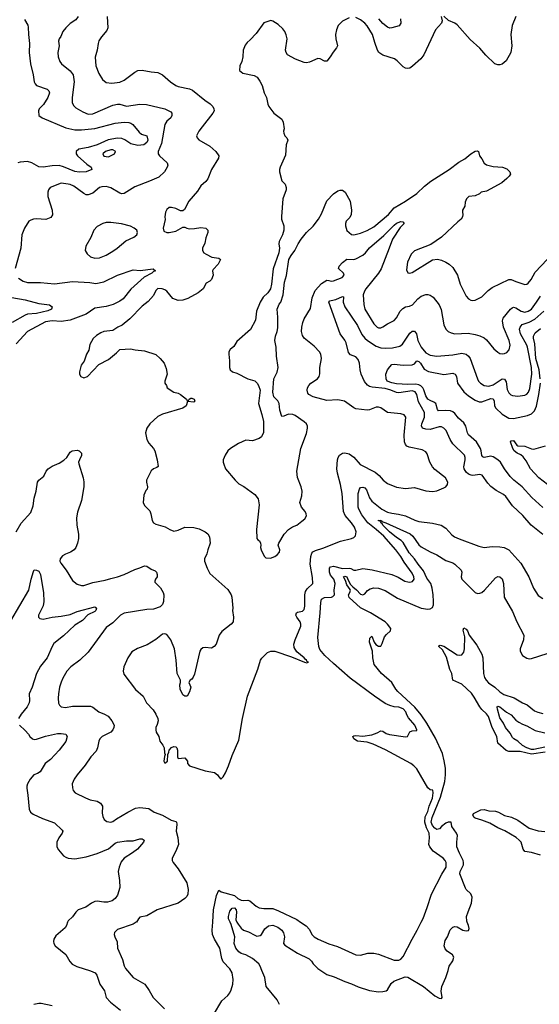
# Model space of a CAD drawing. Header units: inches. Extents: x 1173000 to 1307049, y 522583 to 678455.
# Tile 130 of 256: x 1242481 to 1247100, y 539270 to 548021. Entities that reach past the tile are written whole.
import ezdxf

# ---------------------------------------------------------------- set-up
doc = ezdxf.new("R2010")
doc.units = ezdxf.units.IN
doc.header["$MEASUREMENT"] = 0
doc.layers.add('B2543', color=7, linetype='Continuous')
doc.layers.add('B2544', color=7, linetype='Continuous')

msp = doc.modelspace()

# ---------------------------------------------------------------- linework, layer by layer
at = {"layer": 'B2543', "color": 5}
for points, elevation in [([(1242906.6, 540000), (1242898, 539970), (1242885.7, 539950), (1242802.5, 539877.5), (1242785.5, 539850), (1242780.4, 539830), (1242784.4, 539810), (1242797.1, 539790), (1242890, 539714), (1242925.2, 539650), (1242946.8, 539626.8), (1242987.3, 539607.3), (1243110, 539568.9), (1243150.3, 539550), (1243167, 539530), (1243192, 539450), (1243235.5, 539390), (1243250.5, 539330), (1243288.5, 539290), (1243377.4, 539217.4)], 820), ([(1243515.7, 540000), (1243490, 539981.6), (1243350, 539934), (1243322.8, 539910), (1243321, 539890), (1243326, 539870), (1243346, 539826), (1243348.6, 539768.6), (1243394.4, 539670), (1243410, 539611), (1243420.4, 539590), (1243490, 539508.4), (1243593.4, 539450), (1243633, 539393), (1243668.2, 539330), (1243768.9, 539228.9)], 840), ([(1244202.5, 539177.5), (1244279, 539301), (1244331.6, 539348.4), (1244348.9, 539371.1), (1244361.4, 539398.6), (1244375.3, 539450), (1244378.8, 539490), (1244369.8, 539550), (1244350, 539586), (1244288.4, 539648.4), (1244277.4, 539677.5), (1244259.4, 539770), (1244211.2, 539850), (1244194.4, 539890), (1244192, 539930), (1244196.6, 540000)], 840), ([(1244790, 539268.7), (1244769.6, 539310), (1244671.5, 539430), (1244660.4, 539510), (1244632.4, 539570), (1244619.7, 539610), (1244606, 539630), (1244550, 539678.7), (1244490, 539710.6), (1244450, 539723.2), (1244430, 539735.4), (1244401.5, 539770), (1244388.3, 539810), (1244391.9, 539870), (1244359.8, 539979.8), (1244351, 540000)], 820), ([(1244412.1, 540000), (1244421.4, 539981.4), (1244448.1, 539948.1), (1244470, 539930.1), (1244515.4, 539915.4), (1244570, 539883.6), (1244590, 539877.3), (1244618.4, 539881.6), (1244630, 539891.7), (1244660.2, 539939.8), (1244692.8, 539967.2), (1244730, 539972.3), (1244776.4, 539956.4), (1244810, 539930), (1244827.1, 539907.1), (1244834.5, 539870), (1244825.2, 539810), (1244836.8, 539796.8), (1244950, 539725.3), (1245054, 539674), (1245074.7, 539654.7), (1245089.6, 539629.6), (1245129.6, 539589.6), (1245210, 539536.5), (1245275.3, 539515.3), (1245370, 539471.7), (1245430, 539452.1), (1245490, 539424.8), (1245590, 539393.2), (1245670, 539382.6), (1245710, 539383.9), (1245738, 539390), (1245750, 539398.4), (1245784, 539456), (1245805.3, 539474.7), (1245906.7, 539513.3), (1245930, 539512.9), (1246070, 539428.5), (1246170, 539345.3), (1246210, 539324.9), (1246230, 539321), (1246236, 539330), (1246227.1, 539387.1), (1246232.3, 539430), (1246267.9, 539510), (1246290, 539571), (1246298, 539610), (1246330, 539657.1), (1246339.1, 539690), (1246329.5, 539710), (1246281.3, 539741.3), (1246262.8, 539762.8), (1246254.5, 539790), (1246263.3, 539836.7), (1246283.6, 539870), (1246308.6, 539931.4), (1246330, 539955.3), (1246350, 539960.9), (1246370, 539958.3), (1246419.1, 539930), (1246450, 539922.4), (1246470, 539926.7), (1246476.2, 539943.8), (1246471.5, 539970), (1246458.5, 540000)], 820), ([(1244977.9, 540000), (1245027.5, 539967.5), (1245056, 539936), (1245078.6, 539890), (1245099.6, 539870), (1245133.7, 539850), (1245230, 539807.1), (1245304.9, 539784.9), (1245468.4, 539710), (1245510, 539707), (1245575.4, 539724.6), (1245630, 539724.8), (1245670, 539715), (1245810, 539663.5), (1245850, 539661.5), (1245870, 539670.2), (1245890, 539694.3), (1245968.5, 539850), (1246014.5, 539930), (1246050.2, 540000)], 840), ([(1242770, 539256.9), (1242670, 539278.5), (1242650, 539278.4), (1242607.7, 539270)], 820)]:
    msp.add_lwpolyline(points, dxfattribs=dict(at, elevation=elevation))
at = {"layer": 'B2544', "color": 5}
for points, elevation in [([(1242999, 548050), (1242978.7, 548021.3), (1242930, 547988), (1242892.2, 547950), (1242864.3, 547915.7), (1242847.7, 547872.2), (1242832.4, 547850), (1242826.4, 547830), (1242830.5, 547790), (1242820.5, 547730), (1242823, 547690), (1242837.1, 547650), (1242852.2, 547630), (1242930, 547567.6), (1242956.2, 547530), (1242965.6, 547470), (1242946.5, 547330), (1242945.9, 547285.8), (1242958, 547258), (1242978.9, 547238.9), (1243041.2, 547201.2), (1243090, 547181.3), (1243130, 547183.8), (1243310, 547262.7), (1243350, 547272), (1243370.2, 547270.2), (1243430, 547252.3), (1243550, 547269.3), (1243607.5, 547267.5), (1243770, 547229.1), (1243823.2, 547203.2), (1243834, 547190), (1243834, 547170), (1243824.9, 547150), (1243790, 547120.4), (1243771.3, 547088.7), (1243739.7, 546920.3), (1243711.7, 546850), (1243712.2, 546830), (1243723, 546810), (1243790.5, 546750), (1243796.3, 546730), (1243792.7, 546710), (1243768.2, 546670), (1243717, 546623), (1243634.5, 546585.5), (1243504.2, 546535.8), (1243410, 546476.9), (1243390, 546474.7), (1243370, 546480.5), (1243290, 546525.7), (1243250, 546537.7), (1243210, 546536.9), (1243190, 546531.3), (1243130, 546480.5), (1243090, 546464.7), (1243070, 546466), (1243050, 546475.6), (1242961.5, 546541.5), (1242930, 546556.8), (1242910, 546561), (1242850, 546568), (1242750.7, 546530), (1242737.1, 546510), (1242730.4, 546490), (1242730.4, 546450), (1242770.3, 546330), (1242773.5, 546286.5), (1242756.2, 546263.8), (1242713.7, 546246.3), (1242630, 546252.4), (1242604.7, 546250), (1242578.9, 546241.1), (1242563, 546230), (1242522.4, 546170), (1242499.6, 546110), (1242490.2, 545990), (1242439.5, 545810)], 840), ([(1242523.8, 548023.8), (1242551.5, 547971.5), (1242555.1, 547955.1), (1242558.2, 547890), (1242569, 547810), (1242564, 547730), (1242576.9, 547630), (1242601.1, 547530), (1242610.3, 547470), (1242618, 547450), (1242630, 547437), (1242723.6, 547403.6), (1242739.3, 547390), (1242745.3, 547370), (1242732.1, 547330), (1242693.3, 547266.7), (1242653.4, 547230), (1242646.3, 547210), (1242652, 547170), (1242680.4, 547150), (1242890, 547060.4), (1242970, 547041.5), (1243030, 547043), (1243150, 547055.5), (1243330, 547100.7), (1243410, 547110.9), (1243450, 547109.1), (1243470, 547102.3), (1243486.7, 547090), (1243541.6, 547021.6), (1243562.7, 547002.8), (1243610.1, 546990.1), (1243618.5, 546950), (1243611.3, 546928.7), (1243583.8, 546910), (1243530, 546903.9), (1243470, 546918.3), (1243415, 546955), (1243390, 546966.2), (1243349.4, 546969.4), (1243266.5, 546953.5), (1243170, 546910.3), (1243090, 546885.2), (1243006.7, 546870), (1242983.6, 546850), (1242983.9, 546830), (1242995.8, 546810), (1243076.8, 546736.8), (1243117, 546710), (1243122.4, 546690), (1243070, 546669.9), (1243010, 546665.8), (1242970, 546671.8), (1242870, 546713.8), (1242830, 546724.4), (1242770, 546722.1), (1242690, 546711.3), (1242650, 546713.7), (1242589.7, 546750), (1242550, 546762.4), (1242484.2, 546755.8), (1242464.9, 546750)], 820), ([(1243257.7, 548050), (1243264.6, 547950), (1243254.5, 547925.5), (1243206.7, 547870), (1243185.5, 547834.5), (1243177.4, 547810), (1243170.2, 547749.8), (1243150.3, 547689.7), (1243158.3, 547610), (1243183.7, 547543.7), (1243216.4, 547490), (1243250, 547463.7), (1243298.3, 547458.3), (1243370, 547465), (1243410, 547484.7), (1243504.4, 547555.6), (1243530, 547568.9), (1243570, 547573.4), (1243650, 547558.8), (1243710, 547553.4), (1243750, 547530.7), (1243822, 547470), (1243870, 547437.1), (1243890, 547428.8), (1243990, 547406), (1244015.3, 547395.3), (1244125.9, 547305.9), (1244174.6, 547274.6), (1244198.7, 547250), (1244207, 547230), (1244208.5, 547210), (1244198.4, 547190), (1244102.4, 547070), (1244073, 547030), (1244051, 546990), (1244058, 546970), (1244073.2, 546953.2), (1244170, 546896.4), (1244224.9, 546850), (1244251.6, 546811.6), (1244248, 546790), (1244185.5, 546690), (1244154, 546606), (1244135.9, 546584.1), (1244090, 546545.2), (1244061.3, 546498.7), (1243983, 546410), (1243944.5, 546335.5), (1243930, 546322), (1243910, 546322), (1243870, 546344), (1243830, 546353.2), (1243808.1, 546351.9), (1243790, 546335.3), (1243777.3, 546310), (1243770.8, 546270), (1243773.7, 546246.3), (1243756, 546170), (1243762.8, 546142.8), (1243790, 546131), (1243810, 546130.8), (1243870, 546140.7), (1243930, 546178), (1243950, 546178), (1243967.5, 546167.5), (1243990, 546164), (1244035.5, 546164.5), (1244090, 546174), (1244134, 546170), (1244152, 546150), (1244152, 546130), (1244136, 546084), (1244125.8, 546034.2), (1244106.8, 545990), (1244106, 545970), (1244118, 545950), (1244136.8, 545936.8), (1244190, 545910.7), (1244250, 545901), (1244264.7, 545890), (1244244, 545850), (1244199.9, 545800.1), (1244195.5, 545790), (1244199.5, 545750), (1244186.6, 545713.4), (1244170, 545697.6), (1244139.2, 545680.8), (1244111.3, 545628.7), (1244067, 545593), (1243976, 545544), (1243930, 545528.3), (1243890, 545525.1), (1243842.8, 545542.8), (1243790, 545609.2), (1243770, 545621.2), (1243746, 545630), (1243710, 545632), (1243690, 545613.2), (1243668.7, 545571.3), (1243623.9, 545516.1), (1243570, 545476.3), (1243458.6, 545361.4), (1243392.9, 545307.1), (1243352.1, 545287.9), (1243310, 545258), (1243229, 545251), (1243200.5, 545239.5), (1243164.2, 545215.8), (1243132.5, 545187.5), (1243104.1, 545135.9), (1243094.9, 545085.1), (1243074.8, 545050), (1243053.7, 544986.3), (1243026, 544950), (1243011.1, 544891.1), (1243011.1, 544871.1), (1243024.7, 544850), (1243050, 544838.8), (1243082, 544850), (1243183.2, 544956.8), (1243270, 545001), (1243340.9, 545059.1), (1243370, 545091), (1243464.7, 545095.3), (1243506.4, 545086.4), (1243590, 545079.1), (1243690, 545044.7), (1243730, 545011), (1243766, 544970), (1243782, 544922), (1243790.7, 544870), (1243771, 544810), (1243771.1, 544791.1), (1243786, 544770), (1243792, 544750), (1243850.6, 544710.6), (1243890, 544700.7), (1243910, 544690.7), (1243964.7, 544650), (1243970, 544634), (1243982, 544638), (1243986, 544650), (1244002.7, 544657.3), (1244010, 544658.8), (1244031.6, 544648.4), (1244038, 544630), (1244030, 544622), (1243971.6, 544628.4), (1243960.7, 544590), (1243931, 544570), (1243750, 544514), (1243710, 544495.4), (1243637, 544430), (1243610.4, 544390), (1243600.4, 544350), (1243610.4, 544290), (1243630, 544256.3), (1243670.2, 544210.3), (1243681.6, 544190), (1243703.8, 544110), (1243710.7, 544050), (1243699.9, 544040.1), (1243670, 544029.3), (1243650, 544012.7), (1243607.3, 543930), (1243607.3, 543910), (1243617.3, 543870), (1243612.7, 543850), (1243602.4, 543837.6), (1243585, 543795), (1243579.1, 543730), (1243590, 543703.6), (1243636.1, 543656.1), (1243646, 543630), (1243658.2, 543570), (1243670, 543550.3), (1243690, 543537.8), (1243774, 543514), (1243814, 543490), (1243850, 543475.3), (1243890, 543483.1), (1243950, 543510.4), (1244028.3, 543508.3), (1244075.3, 543495.3), (1244130, 543470.5), (1244152, 543452), (1244166.6, 543426.6), (1244173.7, 543370), (1244152.2, 543310), (1244144.9, 543275.1), (1244123.1, 543230), (1244123.7, 543210), (1244146.6, 543146.6), (1244170, 543100.5), (1244330, 542957.3), (1244360.5, 542910), (1244366, 542890), (1244374.4, 542790), (1244372.4, 542770), (1244381.6, 542710), (1244378.8, 542670), (1244361, 542650), (1244276.4, 542583.6), (1244254, 542550), (1244227.3, 542470), (1244210.4, 542449.6), (1244184.9, 542435.1), (1244130, 542441.1), (1244110, 542439.1), (1244090, 542422.9), (1244082.7, 542410), (1244070, 542359), (1244035.6, 542204.4), (1244023.1, 542176.9), (1244010, 542159.3), (1243996, 542150), (1243984.7, 542130), (1244000.7, 542090), (1243990, 542048), (1243970, 542008.7), (1243950, 542008), (1243930, 542022), (1243906, 542070), (1243902.7, 542110), (1243909.2, 542130), (1243909.2, 542150), (1243879.6, 542210), (1243871.2, 542330), (1243856.9, 542430), (1243824.5, 542510), (1243790, 542557.2), (1243770, 542562.7), (1243750, 542561.2), (1243690, 542513.2), (1243614.7, 542465.3), (1243526.4, 542433.6), (1243477.7, 542402.3), (1243441.3, 542350), (1243406.4, 542270), (1243399.3, 542230), (1243405.3, 542205.3), (1243510, 542067.3), (1243577.3, 542010), (1243607.7, 541950), (1243666.2, 541886.2), (1243690.4, 541850.4), (1243707.7, 541810), (1243710.5, 541790), (1243703.4, 541756.6), (1243690.8, 541730), (1243690.8, 541710), (1243694.8, 541690), (1243717.3, 541650), (1243726.8, 541610), (1243753.7, 541573.7), (1243764.7, 541550), (1243766.4, 541506.4), (1243774, 541490), (1243766.4, 541473.6), (1243762, 541430), (1243770, 541414), (1243795.3, 541430), (1243798, 541490), (1243807.3, 541512.7), (1243808, 541530), (1243830, 541552), (1243850, 541562), (1243870, 541558), (1243878, 541550), (1243882, 541530), (1243882, 541470), (1243890, 541454), (1243950, 541462), (1243971, 541430), (1243971.3, 541410), (1243990.7, 541390.7), (1244130, 541344.4), (1244211, 541330), (1244238.8, 541310), (1244250, 541291.3), (1244270, 541271.3), (1244290, 541290.8), (1244310, 541326.8), (1244338, 541390), (1244370, 541481), (1244430, 541618.8), (1244461.6, 541810), (1244506.1, 542010), (1244598.9, 542250), (1244620.5, 542330), (1244631.8, 542348.2), (1244682.5, 542397.5), (1244711.7, 542408.3), (1244750, 542409.5), (1244897.5, 542357.5), (1245011.3, 542310), (1245034.1, 542305.8), (1245048.7, 542310), (1245034.9, 542314.9), (1245029.5, 542330), (1245017.3, 542337.3), (1245009.7, 542350), (1244944.5, 542404.5), (1244921.5, 542441.5), (1244918.9, 542470), (1244930.8, 542510.8), (1244979, 542630), (1244979.7, 542650), (1244972.8, 542670), (1244944.3, 542710), (1244936.7, 542730), (1244941.4, 542750), (1244950, 542756.8), (1244994.1, 542765.9), (1245010, 542780.3), (1245015.6, 542810), (1245015.8, 542910), (1245021.7, 542938.3), (1245036.9, 542963.1), (1245087.3, 543010), (1245084.1, 543064.1), (1245061.6, 543181.6), (1245067.6, 543250), (1245079, 543281), (1245087.8, 543292.2), (1245110, 543305.2), (1245176.6, 543323.4), (1245333.5, 543386.5), (1245429.7, 543410.4), (1245450, 543419.1), (1245466.8, 543433.2), (1245471.5, 543470), (1245456.9, 543510), (1245431, 543550), (1245374.1, 543614.1), (1245358, 543650), (1245348.2, 543810), (1245333.7, 543890), (1245306, 543990), (1245300.4, 544030), (1245304.8, 544110), (1245311.1, 544130), (1245324.7, 544150), (1245350, 544167.4), (1245370, 544172.6), (1245410, 544162), (1245452.1, 544132.1), (1245507.9, 544067.9), (1245639.4, 543999.4), (1245675.8, 543970), (1245710.4, 543930), (1245750, 543899.5), (1245830, 543865.7), (1245910, 543855.3), (1245990, 543864.4), (1246090, 543833.4), (1246150, 543828), (1246190, 543835.5), (1246250, 543859.3), (1246269.2, 543870), (1246282.7, 543890), (1246286, 543910), (1246266.6, 543950), (1246170, 544022.4), (1246150, 544047), (1246127.7, 544087.7), (1246102.8, 544162.8), (1246090, 544180.9), (1246057.2, 544197.2), (1245941.4, 544221.4), (1245922.9, 544230), (1245910, 544244.5), (1245901.5, 544270), (1245898.9, 544330), (1245914.3, 544490), (1245899.3, 544510), (1245870, 544519.7), (1245750, 544529.7), (1245690, 544571.6), (1245670, 544578), (1245650, 544576.9), (1245590, 544554.2), (1245570, 544550.9), (1245470, 544563.5), (1245450, 544572.6), (1245369.3, 544630), (1245310, 544642), (1245210, 544636.1), (1245089.6, 544670), (1245051.2, 544690), (1245042.5, 544702.5), (1245035.4, 544730), (1245038.7, 544750), (1245049.6, 544770), (1245069.6, 544790), (1245127.3, 544830), (1245142.4, 544850), (1245147.4, 544872.6), (1245148.7, 544930), (1245164, 545010), (1245158, 545050), (1245146.3, 545070), (1245099.6, 545119.6), (1245010, 545191.5), (1244993.8, 545213.8), (1244986.3, 545250), (1244988.1, 545290), (1244998.1, 545330), (1245010, 545362.6), (1245065, 545455), (1245080.7, 545550), (1245105.8, 545614.2), (1245164.4, 545675.6), (1245210, 545705.2), (1245230, 545704.9), (1245250, 545698.3), (1245270, 545699.6), (1245348.7, 545731.3), (1245364.2, 545750), (1245360.5, 545770), (1245313.6, 545810), (1245319.3, 545830), (1245350, 545864.5), (1245390, 545892.2), (1245450, 545890.2), (1245470, 545895), (1245530, 545929.4), (1245554.2, 545950), (1245590, 545992.8), (1245716.4, 546103.6), (1245810, 546196.5), (1245830, 546212.6), (1245870, 546228.5), (1245886, 546226), (1245898, 546210), (1245864.1, 546175.9), (1245793.4, 546070), (1245766, 545990), (1245692.7, 545807.3), (1245670.6, 545769.4), (1245558.6, 545630), (1245546.4, 545610), (1245534.6, 545574.6), (1245541.3, 545490), (1245550, 545448.8), (1245630, 545318.4), (1245659.1, 545290), (1245670, 545284.2), (1245690, 545283.7), (1245710, 545290.3), (1245750, 545317.4), (1245810, 545347), (1245829.8, 545370.2), (1245861.5, 545430), (1245885.1, 545454.9), (1245910, 545468.3), (1245944.9, 545475.1), (1245972, 545488), (1246019.6, 545540.4), (1246050, 545564.6), (1246090, 545579.5), (1246110, 545579.5), (1246130, 545574), (1246155.5, 545555.5), (1246210, 545488.4), (1246226.5, 545446.5), (1246250.2, 545310.2), (1246270.2, 545270.2), (1246290.2, 545250.3), (1246316.9, 545236.9), (1246350, 545230.3), (1246465.9, 545234.1), (1246530, 545224.2), (1246571.9, 545211.9), (1246610, 545193.1), (1246630, 545177.4), (1246696.7, 545096.7), (1246730, 545066), (1246750, 545054), (1246770, 545050.4), (1246790, 545054), (1246810, 545063.1), (1246831.8, 545088.2), (1246840.4, 545130), (1246831.9, 545170), (1246781.4, 545290), (1246773.6, 545346.4), (1246778.7, 545370), (1246842.6, 545450), (1246858.6, 545461.4), (1246870, 545465), (1246890, 545460.2), (1246939.6, 545430), (1246970, 545423.3), (1247000.5, 545430), (1247029, 545450), (1247074.9, 545510), (1247110, 545565.2)], 860), ([(1245410, 548038), (1245350, 548009.3), (1245310.7, 547970), (1245295.5, 547930), (1245287.7, 547890), (1245290.5, 547850.5), (1245304.9, 547790), (1245297.3, 547770), (1245265.9, 547734.2), (1245240.7, 547690), (1245210, 547654), (1245190, 547652.7), (1245153, 547673), (1245130, 547677.6), (1245057.3, 547642.7), (1245030, 547638.4), (1245010, 547641.6), (1244931.7, 547671.7), (1244862, 547710), (1244848.7, 547730), (1244844, 547750), (1244858, 547850), (1244850, 547888), (1244836.6, 547916.6), (1244820.2, 547940.2), (1244778.9, 547978.9), (1244730, 548009.2), (1244713.6, 548013.6), (1244650, 547994), (1244581.4, 547898.6), (1244530, 547841.2), (1244502, 547818), (1244485.2, 547794.8), (1244468.5, 547751.5), (1244463.8, 547690), (1244455.5, 547650), (1244437.3, 547610), (1244436, 547570), (1244465.5, 547545.5), (1244566.2, 547526.2), (1244590.8, 547510), (1244615.9, 547475.9), (1244636.7, 547436.7), (1244652.5, 547372.5), (1244674, 547330), (1244686.8, 547270), (1244696, 547250), (1244741, 547190), (1244810, 547136), (1244822.8, 547110), (1244831, 547050), (1244826.8, 547030), (1244830, 547014), (1244838, 546990), (1244856, 546970), (1244862.8, 546950), (1244850.5, 546909.5), (1244843, 546817), (1244797.3, 546710), (1244790.7, 546690), (1244790.7, 546670.7), (1244811.3, 546590), (1244840.7, 546560.7), (1244850.5, 546530), (1244848, 546510), (1244819.1, 546430), (1244808, 546272), (1244808.4, 546250), (1244828.9, 546190), (1244827.6, 546150), (1244818, 546110), (1244786.7, 546050), (1244783.1, 546030), (1244788.7, 545990), (1244783.7, 545950), (1244733.5, 545806.5), (1244718.7, 545670), (1244710.3, 545630), (1244686.4, 545593.6), (1244645.7, 545554.3), (1244618, 545510), (1244586.8, 545430), (1244576, 545350), (1244533, 545267), (1244410, 545161.2), (1244383, 545117), (1244350.7, 545089.3), (1244341, 545070), (1244338.8, 545050), (1244346, 544990), (1244344.7, 544930), (1244352, 544910), (1244371.1, 544891.1), (1244410, 544881), (1244510, 544830.7), (1244570, 544810.7), (1244590.8, 544790), (1244602.8, 544770), (1244617.3, 544730), (1244604, 544610), (1244633.7, 544513.7), (1244646.7, 544450), (1244648.4, 544351.6), (1244630, 544314), (1244610, 544298), (1244550, 544277), (1244490, 544284.5), (1244425.9, 544254.2), (1244356, 544210), (1244330.5, 544189.5), (1244308.1, 544151.9), (1244290.8, 544110), (1244290.8, 544090), (1244294, 544070), (1244310.7, 544030), (1244394.8, 543930), (1244430, 543897.3), (1244473.8, 543873.8), (1244570, 543801.5), (1244601.6, 543761.6), (1244608, 543710), (1244585.9, 543490), (1244589, 543409), (1244597.3, 543397.3), (1244611, 543390), (1244621, 543370), (1244624.7, 543350), (1244621, 543330), (1244626, 543310), (1244654.4, 543254.4), (1244670, 543238), (1244710, 543236), (1244750, 543251.3), (1244770, 543266), (1244789, 543290), (1244792.3, 543310), (1244779.7, 543350), (1244783.1, 543370), (1244832, 543450), (1244870, 543490.5), (1244906.7, 543513.3), (1244945.2, 543530), (1244990, 543563), (1245013.9, 543586.1), (1245029.6, 543610.4), (1245028, 543630), (1245018.9, 543650), (1244986.3, 543690), (1244972, 543730), (1244989.3, 543790), (1244992, 543830), (1244983.7, 543870), (1244951.4, 543951.4), (1244943.6, 544010), (1244980.7, 544210), (1245030, 544344.7), (1245039.6, 544390), (1245038.4, 544410), (1245029.6, 544429.6), (1245010, 544446), (1244930, 544503.7), (1244910, 544512), (1244870, 544515.1), (1244830, 544497.2), (1244810, 544495.3), (1244794, 544550), (1244786, 544610), (1244774.8, 544634.7), (1244740.9, 544670), (1244732.3, 544710), (1244738.4, 544830), (1244769.3, 544890), (1244779.3, 544930), (1244763.7, 545030), (1244760.9, 545110), (1244749.6, 545170), (1244755.1, 545210), (1244770.7, 545249.3), (1244776.4, 545283.6), (1244776.6, 545376.6), (1244769.6, 545450), (1244787.7, 545492.3), (1244801.2, 545510), (1244823.2, 545576.8), (1244835.1, 545690), (1244852.1, 545747.9), (1244872.3, 545890), (1244893.4, 545926.6), (1244926.6, 545970), (1244954.7, 546030), (1244982, 546070), (1245029.8, 546130.2), (1245090, 546184.9), (1245137.7, 546250), (1245163.5, 546296.5), (1245209.8, 546410.2), (1245270, 546474.8), (1245310, 546500.7), (1245330, 546506.8), (1245350, 546506.8), (1245374.8, 546490), (1245417.3, 546410), (1245430.7, 546329.3), (1245427.7, 546290), (1245415.6, 546264.4), (1245384, 546230), (1245377.3, 546210), (1245377.3, 546190), (1245390, 546146.8), (1245430, 546113.4), (1245450, 546108.9), (1245510, 546125.5), (1245570, 546149), (1245630, 546181.9), (1245757.8, 546290), (1245810.5, 546349.5), (1245910, 546409.3), (1246010, 546477.7), (1246077.9, 546542.1), (1246134.7, 546585.3), (1246297.4, 546690), (1246385.2, 546754.8), (1246436.4, 546783.6), (1246490, 546830.2), (1246530, 546853.6), (1246550, 546855.8), (1246559.1, 546850), (1246568, 546810), (1246590, 546784), (1246610, 546747.7), (1246630, 546730.5), (1246690, 546718), (1246771.5, 546711.6), (1246810, 546695.5), (1246837.3, 546670), (1246842.8, 546650), (1246830.8, 546630), (1246810.6, 546610), (1246767.7, 546572.2), (1246630, 546498), (1246582, 546490), (1246566.8, 546473.2), (1246530, 546457.2), (1246472, 546450), (1246452, 546430), (1246440.7, 546399.3), (1246436.8, 546363.2), (1246418, 546330), (1246416, 546310), (1246420.7, 546290), (1246417.3, 546270), (1246406, 546250), (1246374.4, 546225.6), (1246230.5, 546090), (1246136.5, 546023.5), (1245990, 545966), (1245962, 545938), (1245926.6, 545866.6), (1245918.8, 545798.8), (1245930.9, 545770.9), (1245950, 545767.3), (1245970, 545773.4), (1246150, 545888.4), (1246193.5, 545893.5), (1246230, 545884.9), (1246270, 545866.7), (1246297.1, 545850), (1246330, 545818.4), (1246371.9, 545751.9), (1246396.5, 545670), (1246450, 545564.9), (1246470, 545541.6), (1246490, 545528.4), (1246510, 545524.4), (1246530, 545528), (1246590, 545559.3), (1246645.6, 545614.4), (1246679.9, 545640.1), (1246827.4, 545712.6), (1246850, 545711.3), (1246890, 545693.4), (1246970, 545667.2), (1246990, 545672), (1247000, 545680), (1247027.3, 545712.7), (1247061.7, 545778.3), (1247170.9, 545890)], 880), ([(1246226, 548050), (1246236, 548010), (1246230.8, 547990), (1246177.3, 547930), (1246072.2, 547707.8), (1246046.2, 547673.8), (1245972.4, 547607.6), (1245950, 547591.5), (1245930, 547586.9), (1245910, 547589.7), (1245890, 547601.6), (1245837, 547657), (1245812.7, 547672.7), (1245710, 547705.1), (1245673.2, 547730), (1245660.9, 547750), (1245637.4, 547817.4), (1245618.3, 547890), (1245570, 547965.6), (1245550, 547991.5), (1245510, 548020.7), (1245470, 548040.9)], 880), ([(1245865.5, 548030), (1245868.7, 547990), (1245853.6, 547966.4), (1245790, 547948), (1245770, 547947), (1245750, 547955.5), (1245710, 547989.1), (1245672.3, 548030)], 860), ([(1246890.3, 548050), (1246858, 547970), (1246845.3, 547890), (1246854.4, 547790), (1246846, 547730), (1246805.3, 547654.7), (1246770, 547626.3), (1246750, 547619), (1246730, 547619.1), (1246704.8, 547630), (1246625.2, 547705.2), (1246570, 547769.7), (1246485.5, 547845.5), (1246370, 547976.3), (1246350, 547989.6), (1246292.9, 548012.9), (1246250, 548051.8)], 880), ([(1242470, 545723.7), (1242510, 545699), (1242550, 545687.1), (1242664.4, 545684.5), (1242790, 545672.4), (1242950, 545693.8), (1243105.2, 545685.2), (1243156.2, 545676.2), (1243229.1, 545690.9), (1243350, 545752), (1243490, 545797.1), (1243552.5, 545792.5), (1243668, 545808), (1243687.7, 545790), (1243670, 545783.5), (1243654, 545770), (1243586.8, 545733.2), (1243470, 545626), (1243399.4, 545540.6), (1243370, 545519.1), (1243312.7, 545490), (1243250, 545473.2), (1243150, 545456.4), (1243070, 545405.6), (1242929.6, 545350.4), (1242850, 545339.9), (1242770, 545343.6), (1242710, 545334.9), (1242550, 545251.1), (1242450, 545142)], 840), ([(1242411.5, 545551.5), (1242530, 545532.5), (1242650, 545497.7), (1242746.1, 545486.1), (1242770.4, 545470), (1242762, 545450), (1242730, 545433.8), (1242630, 545411), (1242550, 545403.9), (1242530, 545396.5), (1242414.9, 545330)], 820), ([(1247130, 543447.2), (1247027.8, 543527.8), (1246954.4, 543614.4), (1246861.4, 543701.4), (1246803.5, 543783.5), (1246781.9, 543801.9), (1246716.9, 543836.9), (1246670, 543872.1), (1246642, 543902), (1246593, 543973), (1246570, 543980.7), (1246510, 543969.9), (1246492.8, 543972.8), (1246470, 543982.8), (1246450, 543999.2), (1246432.4, 544030), (1246430, 544048.7), (1246441.8, 544110), (1246441.4, 544130), (1246433.3, 544150), (1246331.7, 544251.7), (1246308, 544290), (1246272, 544370), (1246251.3, 544390), (1246230, 544401.4), (1246210, 544403.7), (1246130, 544379.9), (1246090, 544381.1), (1246062.6, 544390), (1246051.7, 544411.7), (1246054.1, 544430), (1246078.3, 544490), (1246079.2, 544530), (1246024.7, 544624.7), (1246010, 544691.5), (1245995.3, 544715.3), (1245970, 544722.8), (1245850, 544704.4), (1245830, 544707.5), (1245779.8, 544730), (1245730, 544744.5), (1245614.8, 544754.8), (1245590, 544761.5), (1245573, 544773), (1245546, 544806), (1245516.3, 544870), (1245506.4, 544910), (1245501.7, 544970), (1245490, 545001.8), (1245470, 545023.6), (1245422.8, 545042.8), (1245404.2, 545064.2), (1245382.7, 545150), (1245370, 545174.5), (1245328.3, 545230), (1245229.7, 545510.3), (1245238.3, 545521.7), (1245250, 545527), (1245290, 545535.5), (1245350, 545562), (1245358.2, 545558.2), (1245357.5, 545510), (1245371.1, 545470), (1245483.8, 545303.8), (1245523.3, 545223.3), (1245549.4, 545190), (1245573, 545170), (1245650, 545119.6), (1245690, 545106), (1245730, 545103.4), (1245794.1, 545105.9), (1245859.7, 545120.3), (1245883, 545137), (1245950, 545234.6), (1245970, 545251.7), (1245990, 545254), (1246008.4, 545230), (1246020.6, 545170), (1246048.9, 545110), (1246090, 545060.6), (1246130, 545041), (1246190, 545032.1), (1246330, 545043.2), (1246410, 545057.3), (1246448.9, 545048.9), (1246471.5, 545031.5), (1246486.4, 545010), (1246550.2, 544830.2), (1246560.3, 544810), (1246577.6, 544790), (1246610, 544771.4), (1246650, 544765.6), (1246690, 544777.6), (1246770, 544829.2), (1246790, 544827.6), (1246804, 544804), (1246815.5, 544735.5), (1246830, 544704.4), (1246847.5, 544687.5), (1246861.3, 544681.3), (1246910, 544674.2), (1246970, 544683.9), (1246990, 544692.9), (1247004.2, 544710), (1247015.1, 544744.9), (1247034.1, 544870), (1247029.2, 544930), (1246994.9, 545110), (1246988.8, 545130), (1246932.8, 545230), (1246924.5, 545270), (1246929.8, 545290), (1246948.4, 545311.6), (1247010, 545334), (1247059, 545361), (1247139.5, 545430)], 840), ([(1247108.2, 544830), (1247097.2, 544910), (1247069.9, 545010.1), (1247059.7, 545139.7), (1247048.4, 545190), (1247048.7, 545210), (1247063.1, 545236.9), (1247110, 545278.2)], 820), ([(1247130, 543684.5), (1247034.2, 543774.2), (1246948, 543870), (1246874.6, 543930), (1246842.2, 543962.2), (1246789.8, 544030), (1246753.8, 544090), (1246731.6, 544110), (1246690, 544135.8), (1246670, 544140.7), (1246610, 544129.9), (1246596.9, 544136.9), (1246589.5, 544149.5), (1246584.1, 544190), (1246576.2, 544210), (1246540.3, 544270), (1246471.4, 544331.4), (1246461.2, 544350), (1246446.2, 544410), (1246430, 544437.3), (1246380.1, 544480.1), (1246350, 544520.2), (1246330, 544536.4), (1246310, 544543.9), (1246270, 544548.6), (1246204.3, 544544.3), (1246195.5, 544555.5), (1246178.8, 544610), (1246163.2, 544623.2), (1246130, 544635.8), (1246108.5, 544650), (1246090, 544679.2), (1246072.9, 544732.9), (1246063.5, 544750), (1246046.2, 544766.2), (1246030, 544775.8), (1246002.5, 544782.5), (1245930, 544778.4), (1245830, 544785.5), (1245790, 544792.7), (1245748.7, 544810), (1245737.2, 544830), (1245735.4, 544870), (1245750, 544910), (1245770, 544935.6), (1245790, 544956.9), (1245810, 544960.7), (1245890.2, 544950.2), (1245970, 544952.6), (1245990, 544963.2), (1246010, 544988.2), (1246030, 544984.5), (1246043.8, 544970), (1246076.3, 544916.3), (1246116.1, 544896.1), (1246250, 544867.4), (1246330, 544879.7), (1246337.3, 544877.3), (1246351.2, 544871.2), (1246362.3, 544850), (1246372.8, 544790), (1246430, 544712.7), (1246470, 544678.1), (1246530, 544639.8), (1246566.3, 544626.3), (1246590, 544626.2), (1246670, 544653.9), (1246690, 544651.8), (1246698.5, 544630), (1246702.8, 544590), (1246714.3, 544570), (1246770, 544515.1), (1246830, 544480.5), (1246870, 544476.6), (1246995, 544505), (1247030, 544518.4), (1247055.9, 544544.1), (1247073.4, 544586.6), (1247096.6, 544690), (1247109.1, 544790.9)], 820), ([(1247210, 543860.8), (1247096.9, 543950), (1247020.2, 544030), (1246982.1, 544102.1), (1246956, 544136), (1246934.8, 544154.8), (1246903.5, 544170), (1246877.1, 544190), (1246864.8, 544210), (1246842.9, 544270), (1246850, 544278), (1246870, 544282.4), (1246899.1, 544239.1), (1246910, 544233.6), (1246970, 544232.2), (1247030, 544207), (1247050, 544205), (1247153.9, 544233.9)], 780), ([(1242448.2, 543470), (1242494.5, 543545.5), (1242578.2, 543641.8), (1242599, 543701), (1242609.8, 543770), (1242627.6, 543830), (1242638, 543910), (1242650.7, 543929.3), (1242695.4, 543964.6), (1242716.8, 544010), (1242733, 544030), (1242770, 544054.7), (1242830, 544080.3), (1242873.6, 544106.4), (1242900.7, 544130), (1242930, 544178), (1242948, 544190), (1242990, 544194.8), (1243010, 544191), (1243031.3, 544170), (1243031.1, 544148.9), (1243011.3, 544110), (1243004.7, 544090), (1243005.4, 544074.6), (1243044, 543950), (1243050, 543914), (1243050.2, 543870.2), (1243030, 543749.2), (1242995.6, 543644.4), (1242984.8, 543595.2), (1242987.9, 543530), (1243002.7, 543450), (1243002.7, 543410), (1242995.6, 543370), (1242980.3, 543330), (1242964.4, 543310), (1242932.3, 543287.7), (1242887.7, 543272.2), (1242862.3, 543257.7), (1242840.5, 543230), (1242838, 543210), (1242846, 543190), (1242893.7, 543130), (1242950, 543038), (1242990, 543004.9), (1243030, 542992.4), (1243050, 542993.7), (1243130, 543020.6), (1243240.4, 543039.6), (1243290, 543056.3), (1243350.5, 543069.5), (1243409.9, 543090.1), (1243503.8, 543136.2), (1243550, 543149.3), (1243590, 543166.6), (1243610, 543165), (1243650, 543138.5), (1243684.1, 543124.1), (1243696.5, 543110), (1243702.6, 543090), (1243701.6, 543070), (1243687.7, 543050), (1243681, 543030), (1243682.8, 543022.8), (1243732.1, 542972.1), (1243755.5, 542930), (1243760.5, 542910), (1243758.4, 542850), (1243750, 542825.2), (1243730, 542803.6), (1243670, 542781), (1243610, 542778.5), (1243410, 542747.4), (1243377.6, 542730), (1243310, 542662), (1243250, 542618.3), (1243090, 542399.7), (1243015.8, 542330), (1242936.4, 542270), (1242900.4, 542230), (1242864.9, 542170), (1242850, 542134), (1242835.8, 542090), (1242824.2, 542030), (1242822, 541990), (1242827, 541947), (1242834, 541930), (1242850, 541914), (1242888.6, 541908.6), (1242950, 541919.6), (1243110, 541921.1), (1243130, 541911.8), (1243183.8, 541870), (1243233, 541850), (1243266.4, 541830), (1243301.1, 541790), (1243319.6, 541750), (1243318.3, 541730), (1243308.9, 541710), (1243291.8, 541690), (1243214.9, 541650), (1243194.4, 541630), (1243184.2, 541610), (1243172.2, 541550), (1243159.4, 541520.6), (1243114.4, 541470), (1243063.7, 541396.3), (1242990.4, 541310), (1242965.5, 541270), (1242948.2, 541230), (1242950, 541194), (1242956.3, 541170), (1242974, 541150), (1243064.2, 541104.2), (1243108.3, 541088.3), (1243170, 541075.3), (1243198.9, 541058.9), (1243217.1, 541030), (1243214.4, 540970), (1243218.4, 540938.4), (1243232.5, 540912.5), (1243254.9, 540894.9), (1243290, 540888.4), (1243310, 540895.3), (1243340.5, 540919.5), (1243440.6, 540979.4), (1243510, 541014.7), (1243550, 541020.7), (1243629.3, 541009.3), (1243677.4, 540977.4), (1243750, 540952), (1243827.6, 540907.6), (1243870, 540896), (1243875.2, 540890), (1243878.6, 540870), (1243872.9, 540810), (1243886.7, 540753.3), (1243891.7, 540690), (1243868.8, 540630), (1243835.8, 540570), (1243834.9, 540550), (1243845.5, 540530), (1243890, 540473.4), (1243967.7, 540350), (1243979.5, 540290), (1243975.3, 540250), (1243965.5, 540230), (1243947.3, 540210), (1243890.8, 540170), (1243702.8, 540110), (1243610, 540055.6), (1243550, 540043.5), (1243535.3, 540030), (1243518.2, 540001.8), (1243515.7, 540000)], 840), ([(1246050.2, 540000), (1246067, 540033), (1246104.2, 540130), (1246141.5, 540250), (1246233.6, 540426.4), (1246273.1, 540490), (1246273.1, 540530), (1246263.5, 540550), (1246244.8, 540570), (1246156.9, 540630), (1246126.6, 540670), (1246118.9, 540690), (1246122.6, 540750), (1246119.8, 540790), (1246097.5, 540837.5), (1246081.6, 540890), (1246084.6, 540935.4), (1246110, 540983.7), (1246121.6, 541030), (1246150, 541102), (1246157.3, 541150), (1246152.8, 541172.8), (1246130, 541177.7), (1246110, 541195.6), (1246010, 541362.2), (1245984.5, 541390), (1245957.6, 541410), (1245732.8, 541532.8), (1245622.1, 541582.1), (1245570, 541599.3), (1245482.7, 541610), (1245449.6, 541630), (1245441.2, 541650), (1245450, 541656.3), (1245470, 541659.3), (1245530, 541654.4), (1245610, 541664.4), (1245657.7, 541682.3), (1245690, 541700.7), (1245710, 541698.8), (1245738, 541678), (1245767.9, 541667.9), (1245910, 541648.4), (1245926, 541650), (1245929.2, 541650.8), (1245948.2, 541691.8), (1245970, 541700.4), (1246010, 541704.7), (1246011.5, 541710), (1245991.9, 541750), (1245937.3, 541817.3), (1245922, 541842), (1245913.1, 541870), (1245890, 541896.7), (1245850, 541912.8), (1245810, 541914.2), (1245770, 541924.9), (1245730, 541945), (1245633.7, 542010), (1245418.8, 542170), (1245270, 542298), (1245192.8, 542370), (1245150, 542424.5), (1245138.7, 542450), (1245129.7, 542530), (1245153, 542750), (1245158, 542842), (1245164.7, 542870), (1245190, 542885.5), (1245251, 542889), (1245264.8, 542895.2), (1245279.2, 542910), (1245277.4, 542950), (1245285.3, 543010), (1245272.5, 543050), (1245244.3, 543084.3), (1245233.8, 543110), (1245234.1, 543145.9), (1245242.8, 543157.2), (1245270, 543163.3), (1245350, 543143.1), (1245410, 543148.1), (1245425, 543145), (1245450, 543130.3), (1245470, 543128.9), (1245530, 543142.3), (1245613, 543133), (1245790, 543090.3), (1245846.5, 543066.5), (1245904, 543030), (1245930, 543024.2), (1245950, 543022), (1245972.5, 543027.5), (1245987, 543050), (1245985.6, 543070), (1245970, 543103.7), (1245899.4, 543199.4), (1245870, 543249.5), (1245825.8, 543310), (1245716.5, 543430), (1245650.6, 543490), (1245574.7, 543550), (1245522, 543622), (1245494.2, 543670), (1245489.9, 543690), (1245488.6, 543810), (1245500.2, 543850), (1245510, 543862.4), (1245530, 543868.1), (1245550, 543860.6), (1245563, 543843), (1245590, 543773.1), (1245610, 543742.9), (1245700.2, 543670), (1245750, 543645.2), (1245790, 543634.7), (1245847.6, 543627.6), (1245910, 543611.3), (1245992.6, 543572.6), (1246030, 543560.8), (1246150, 543547.4), (1246227.7, 543527.7), (1246270, 543501.6), (1246322.7, 543442.6), (1246345.8, 543425.8), (1246386, 543406), (1246562, 543342), (1246610, 543331.5), (1246680.9, 543339.1), (1246750, 543337.8), (1246788.4, 543330), (1246827.4, 543310), (1246934.9, 543190), (1247007, 543070), (1247047.8, 542967.8), (1247090, 542904.9), (1247130, 542876.3)], 840), ([(1246458.5, 540000), (1246454.2, 540010), (1246453.8, 540050), (1246466.4, 540093.7), (1246497.3, 540170), (1246503.3, 540223.3), (1246491.4, 540251.4), (1246450, 540289.3), (1246442.6, 540302.6), (1246394.7, 540430), (1246395.1, 540450), (1246424.5, 540510), (1246425.6, 540530), (1246422.9, 540550), (1246390, 540612.3), (1246367.6, 540670), (1246365.7, 540710), (1246373.6, 540770), (1246365.1, 540790), (1246322, 540850), (1246315.3, 540890), (1246290, 540889.5), (1246270, 540881.7), (1246230, 540851.7), (1246211.3, 540828.7), (1246190, 540824.3), (1246170, 540836.7), (1246150, 540858.7), (1246138.5, 540890), (1246146.2, 540930), (1246221, 541110), (1246259, 541250), (1246267.2, 541310), (1246266, 541370), (1246255.4, 541435.4), (1246238.7, 541498.7), (1246176.3, 541636.3), (1246099.9, 541770), (1246050, 541842.5), (1245991.9, 541912), (1245842.6, 542050), (1245824.8, 542070), (1245789.8, 542129.8), (1245695.6, 542210), (1245632.3, 542290), (1245620.7, 542350), (1245616, 542410), (1245589.6, 542490), (1245594.6, 542525.4), (1245610, 542542), (1245633, 542490), (1245648, 542468), (1245670, 542453.4), (1245690, 542454), (1245703.5, 542476.5), (1245724.2, 542535.8), (1245741.8, 542558.2), (1245778, 542590), (1245780.4, 542610), (1245750.7, 542650), (1245730, 542668.5), (1245599.8, 542750), (1245510, 542794.1), (1245410, 542886.2), (1245403.6, 542910), (1245415.8, 542930), (1245420.8, 542950), (1245418.5, 542958.5), (1245390, 542997.2), (1245378.2, 543038.2), (1245359.3, 543070), (1245370, 543076.8), (1245390, 543068.9), (1245400.5, 543040.5), (1245422.7, 543002.7), (1245441.4, 542981.4), (1245475.5, 542955.5), (1245510, 542917.1), (1245530, 542908.3), (1245550, 542918.3), (1245573.1, 542946.9), (1245595.7, 542964.3), (1245627.3, 542972.7), (1245670, 542968.1), (1245730, 542947.1), (1245840.6, 542880.6), (1246050, 542792.1), (1246110, 542782.4), (1246130, 542784.9), (1246150, 542798.4), (1246157.9, 542822.1), (1246159.6, 542850), (1246157.4, 542910), (1246148.3, 542970), (1246135, 543010), (1246099.2, 543059.2), (1246070, 543124.1), (1246021.5, 543181.5), (1245989.9, 543230), (1245942.1, 543282.1), (1245890, 543374.9), (1245872.9, 543392.9), (1245830, 543418.1), (1245766.6, 543470), (1245709.9, 543530), (1245703, 543543), (1245691, 543550), (1245693.6, 543553.6), (1245690, 543552.7), (1245685.8, 543565.8), (1245668.7, 543571.3), (1245670, 543574.8), (1245671.5, 543571.6), (1245685.6, 543574.4), (1245695.5, 543570), (1245701, 543560.9), (1245735.9, 543550), (1245950.4, 543450.4), (1245976.6, 543430), (1246030, 543353), (1246050, 543337.4), (1246130, 543291.2), (1246190, 543266.7), (1246270, 543214.5), (1246330, 543193.1), (1246350, 543181.4), (1246404.1, 543130), (1246410.1, 543110), (1246406.3, 543070), (1246409.6, 543049.6), (1246530, 542929), (1246550, 542922), (1246570, 542923.2), (1246590, 542931.5), (1246612.1, 542950), (1246710, 543061.3), (1246730, 543073.4), (1246750, 543070.3), (1246770, 543051.8), (1246782.6, 543010), (1246788.3, 542888.3), (1246862.7, 542762.7), (1246899.6, 542670), (1246962.3, 542550), (1246960.2, 542510), (1246928.5, 542430), (1246930.4, 542410), (1246950.3, 542370.3), (1246990, 542346.4), (1247010, 542341.6), (1247030, 542343.8), (1247170, 542388.8)], 820), ([(1242401.7, 542678.3), (1242560.6, 542950), (1242582.7, 543050), (1242603.2, 543116.8), (1242610, 543130.6), (1242630, 543130.4), (1242650, 543120.3), (1242665.8, 543090), (1242691.7, 542928.3), (1242695.3, 542850), (1242688.8, 542811.2), (1242649.1, 542730), (1242649, 542710), (1242660.4, 542700.4), (1242690, 542692.8), (1242770, 542710.3), (1242850, 542719.6), (1242930, 542735.5), (1242990, 542760.4), (1243150, 542802.3), (1243158.4, 542798.4), (1243162.3, 542790), (1243157.5, 542770), (1243150, 542762.5), (1243087.1, 542732.9), (1243038.7, 542681.3), (1242970, 542640.5), (1242870, 542546.6), (1242783, 542477), (1242768.1, 542451.9), (1242726, 542350), (1242665.7, 542274.3), (1242628.7, 542211.3), (1242591.4, 542088.6), (1242564.9, 542030), (1242568.1, 541970), (1242564.5, 541950), (1242545.9, 541914.1), (1242492.9, 541850), (1242470.3, 541810)], 820), ([(1247151.1, 541510), (1247030, 541495), (1246930, 541517.7), (1246830, 541516.3), (1246805.9, 541525.9), (1246729.9, 541589.9), (1246721, 541650), (1246681.5, 541730), (1246648.1, 541828.1), (1246631.8, 541851.8), (1246590, 541889.9), (1246570, 541915.5), (1246520.9, 542000.9), (1246495.8, 542035.8), (1246410, 542115.8), (1246329.8, 542150), (1246322.4, 542210), (1246305.5, 542245.5), (1246274.8, 542354.8), (1246239.9, 542419.9), (1246205.4, 542450), (1246210, 542460.7), (1246218, 542462), (1246250, 542454.5), (1246370, 542377.3), (1246390, 542372.6), (1246410, 542375.3), (1246430, 542401.6), (1246435.4, 542430), (1246437, 542537), (1246423.6, 542596.4), (1246430, 542616.2), (1246450, 542605.4), (1246461.6, 542590), (1246476.1, 542550), (1246543.2, 542463.2), (1246590, 542381.6), (1246597.1, 542350), (1246604.2, 542210), (1246613.8, 542173.8), (1246626.3, 542150), (1246647.7, 542127.7), (1246704.8, 542090), (1246750, 542047.9), (1246783.6, 542023.6), (1246875.3, 541995.3), (1246950, 541950.2), (1246992.9, 541932.9), (1247057.6, 541877.6), (1247086, 541866), (1247130, 541856.5)], 780), ([(1247150, 541555.6), (1247050, 541533.9), (1247030, 541535.6), (1246988.2, 541550), (1246948.9, 541570), (1246910, 541608.3), (1246873.5, 541630), (1246862.1, 541642.1), (1246840.4, 541680.4), (1246799.5, 541730), (1246780.6, 541770), (1246750, 541818), (1246727.6, 541892.4), (1246724.8, 541910), (1246730, 541919.3), (1246750, 541914.7), (1246807.9, 541867.9), (1246850, 541844.2), (1246890, 541795.5), (1246916.8, 541776.8), (1246950, 541759), (1246990, 541746.4), (1247063.9, 541703.9), (1247150, 541683.9)], 760), ([(1242479.3, 541750), (1242530, 541703.8), (1242559.5, 541670), (1242570.4, 541650), (1242594.8, 541630), (1242610, 541625.3), (1242630, 541626.9), (1242710, 541652.1), (1242817.2, 541677.2), (1242850, 541677.6), (1242890, 541670.6), (1242902, 541650), (1242890, 541606.6), (1242832.7, 541530), (1242753.4, 541446.6), (1242707.2, 541410), (1242662, 541338), (1242638.4, 541321.6), (1242607, 541310), (1242574.9, 541270), (1242550.3, 541230), (1242544.2, 541210), (1242544.2, 541190), (1242554.3, 541130), (1242564.4, 541004.4), (1242578, 540978), (1242600.4, 540960.4), (1242682.5, 540922.5), (1242790, 540883.7), (1242859.5, 540819.5), (1242865.5, 540810), (1242859.5, 540790), (1242828.5, 540750), (1242810.4, 540710), (1242812, 540670), (1242824.7, 540644.7), (1242870, 540590.4), (1242890, 540577), (1242910, 540570.3), (1242970, 540564.7), (1243070, 540580.2), (1243170, 540610.2), (1243270, 540652.2), (1243330, 540701.8), (1243350, 540710.3), (1243430, 540724.4), (1243490, 540724.4), (1243550, 540741.5), (1243570, 540741.1), (1243586, 540730), (1243580.2, 540710), (1243527, 540650), (1243483.7, 540616.3), (1243410.3, 540570), (1243383.7, 540536.3), (1243364.7, 540490), (1243356.1, 540450), (1243368.4, 540370), (1243370.3, 540309.7), (1243350, 540239), (1243330.4, 540210), (1243303, 540190), (1243261.4, 540178.6), (1243230, 540178.5), (1243170, 540187.4), (1243150, 540184.6), (1243119.5, 540170), (1243067.1, 540132.9), (1242998.9, 540110), (1242979.2, 540090), (1242951.2, 540048.8), (1242910, 540012), (1242906.6, 540000)], 820), ([(1247110, 540595.1), (1247030, 540619.5), (1246970, 540628.4), (1246956.7, 540650), (1246937.5, 540710), (1246921.8, 540730), (1246892.8, 540752.8), (1246792.9, 540812.9), (1246730, 540840.2), (1246660.6, 540880.6), (1246590, 540908.1), (1246530, 540923.4), (1246520.6, 540930), (1246507.9, 540950), (1246513.3, 540966.7), (1246581.3, 540998.7), (1246610, 541001.4), (1246651.4, 540991.4), (1246710, 540985.7), (1246736.9, 540976.9), (1246789.3, 540949.3), (1246853.5, 540933.5), (1246910, 540906), (1247010, 540835.3), (1247090, 540813.2), (1247150, 540804.8)], 780), ([(1244196.6, 540000), (1244203.7, 540110), (1244230, 540236), (1244250, 540284.7), (1244270.8, 540270.8), (1244390, 540238.4), (1244421.1, 540210), (1244450, 540196.5), (1244470, 540193.1), (1244510, 540197), (1244526.8, 540190), (1244582.5, 540142.5), (1244610, 540128.5), (1244650, 540120.9), (1244730, 540121.5), (1244782.4, 540102.4), (1244943, 540023), (1244977.9, 540000)], 840), ([(1244351, 540000), (1244337.8, 540030), (1244337.2, 540050), (1244350, 540099), (1244370, 540123.4), (1244390, 540128.8), (1244404.1, 540110), (1244408.3, 540090), (1244401.4, 540021.4), (1244412.1, 540000)], 820)]:
    msp.add_lwpolyline(points, dxfattribs=dict(at, elevation=elevation))
for points, elevation in [([(1243290, 546864.7), (1243243.8, 546850), (1243220.5, 546830), (1243230, 546808.8), (1243270, 546803.1), (1243322.7, 546830), (1243332, 546850), (1243330, 546852.7), (1243310, 546864.5)], 840), ([(1243290, 546220.4), (1243250, 546217.7), (1243221, 546210), (1243170, 546183.6), (1243141.1, 546150), (1243114.4, 546085.6), (1243067.7, 546010), (1243062, 545970), (1243079, 545939), (1243110, 545914.9), (1243150, 545903.1), (1243190, 545905.3), (1243250, 545928.9), (1243310, 545963.6), (1243347.6, 545990), (1243423.6, 546056.4), (1243496, 546090), (1243521.2, 546110), (1243529.2, 546130), (1243521.2, 546150), (1243499, 546170), (1243465.3, 546185.3), (1243387, 546207)], 860)]:
    msp.add_lwpolyline(points, close=True, dxfattribs=dict(at, elevation=elevation))

doc.saveas('drawing.dxf')
